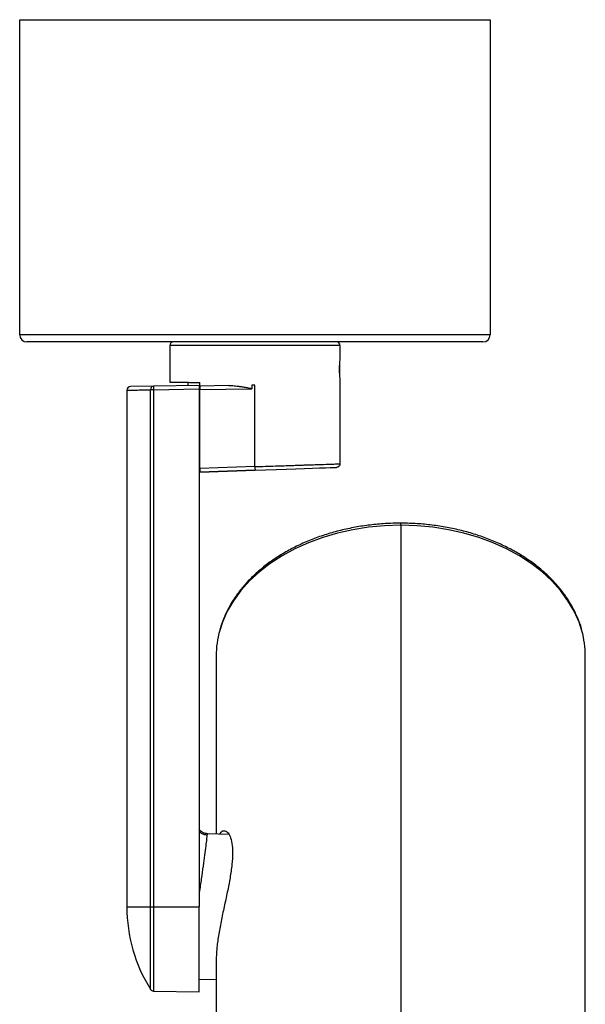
# Model space of a CAD drawing. Header units: millimetres. Extents: x 93 to 687, y 37 to 457.
# Tile 19 of 20: x 477 to 555, y 171 to 307. Entities that reach past the tile are written whole.
import ezdxf

# ---------------------------------------------------------------- set-up
doc = ezdxf.new("R2010")
doc.units = ezdxf.units.MM
doc.linetypes.add('SLD-Solid', pattern=[0])

msp = doc.modelspace()

# ---------------------------------------------------------------- linework, layer by layer
at = {"color": 7, "linetype": 'SLD-Solid', "lineweight": 25}
for p, q in [((477.23, 263.8), (477.23, 307.3)), ((477.23, 307.3), (542.23, 307.3)), ((542.23, 307.3), (542.23, 263.8)), ((542.23, 263.8), (477.23, 263.8)), ((541.23, 262.8), (478.23, 262.8)), ((497.98, 262.3), (497.98, 257.26)), ((521.48, 262.3), (497.98, 262.3)), ((521.48, 262.3), (521.48, 260.55)), ((521.4, 259.77), (521.4, 258.33)), ((500.48, 257.28), (500.48, 256.77)), ((502.13, 256.71), (502.13, 257.19)), ((521.48, 257.55), (521.48, 245.97)), ((492.03, 256.13), (492.03, 184.8)), ((495.72, 256.69), (492.52, 256.63)), ((495.31, 184.8), (495.31, 256.19)), ((495.72, 256.19), (495.31, 256.19)), ((502.03, 256.8), (495.72, 256.69)), ((495.72, 256.19), (502.02, 256.3)), ((495.72, 256.19), (495.72, 184.8)), ((502.02, 256.3), (502.03, 256.3)), ((502.03, 256.3), (502.03, 184.8)), ((506.13, 256.78), (502.13, 256.71)), ((502.13, 256.21), (509.32, 256.33)), ((502.13, 245.31), (502.13, 256.21)), ((509.73, 256.84), (509.32, 256.83)), ((509.32, 256.83), (509.32, 256.33)), ((509.73, 245.58), (509.73, 256.84)), ((502.13, 254.53), (502.03, 254.53)), ((502.13, 244.81), (502.03, 244.81)), ((509.73, 245.58), (502.13, 245.31)), ((509.74, 245.08), (502.13, 244.81)), ((502.13, 244.81), (509.74, 245.08)), ((529.87, 237.48), (529.87, 237.77)), ((529.87, 237.48), (529.87, 169.6)), ((504.37, 219.44), (504.37, 194.83)), ((555.37, 159.83), (555.37, 219.44)), ((506.12, 194.77), (503.17, 194.87)), ((492.03, 184.8), (495.31, 184.8)), ((495.31, 184.8), (495.72, 184.8)), ((495.31, 173.39), (495.31, 184.8)), ((495.72, 184.8), (502.03, 184.8)), ((495.72, 184.8), (495.72, 173.16)), ((502.03, 173.05), (502.03, 184.8)), ((504.37, 177.38), (504.37, 156.08)), ((504.37, 174.77), (502.03, 174.69)), ((495.72, 173.16), (502.03, 173.05))]:
    msp.add_line(p, q, dxfattribs=at)
at = {"color": 7, "linetype": 'SLD-Solid', "lineweight": 25, "flags": 128}
for points in [[(509.74, 245.08), (511.21, 245.13), (512.66, 245.18), (514.05, 245.23), (515.37, 245.28), (516.59, 245.32), (517.7, 245.36), (518.67, 245.39), (519.49, 245.42), (520.14, 245.44), (520.61, 245.46), (520.9, 245.47), (520.99, 245.47)], [(529.87, 237.48), (527.65, 237.41), (525.44, 237.2), (523.27, 236.86), (521.15, 236.39), (519.1, 235.79), (517.12, 235.06), (515.25, 234.21), (513.48, 233.26), (511.84, 232.19), (510.34, 231.03), (508.98, 229.79), (507.79, 228.46), (506.76, 227.06), (505.91, 225.61), (505.24, 224.11), (504.86, 222.95)], [(554.9, 222.9), (554.5, 224.11), (553.83, 225.61), (552.98, 227.06), (551.96, 228.46), (550.76, 229.79), (549.41, 231.03), (547.9, 232.19), (546.26, 233.26), (544.5, 234.21), (542.62, 235.06), (540.65, 235.79), (538.59, 236.39), (536.47, 236.86), (534.3, 237.2), (532.1, 237.41), (529.87, 237.48)]]:
    msp.add_lwpolyline(points, dxfattribs=at)
at = {"color": 7, "linetype": 'SLD-Solid', "lineweight": 25}
for centre, radius, start, end in [((478.23, 263.8), 1, 180, 270), ((541.23, 263.8), 1, 270, 0), ((498.48, 262.3), 0.5, 90, 180), ((520.98, 262.3), 0.5, 0, 90), ((492.53, 256.13), 0.5, 90.9999, 180.0248), ((495.77, 256.23), 0.465, 96.0219, 184.5878), ((502.88, 256.44), 7.16, 177.9999, 181.9995), ((517.39, 219.42), 13.02, 164.2686, 179.9139), ((542.36, 219.42), 13.01, 0.0842, 15.5007), ((513.5, 184.8), 21.47, 180, 212.0835), ((495.73, 173.66), 0.5, 212.0835, 269)]:
    msp.add_arc(centre, radius, start, end, dxfattribs=at)
for points, knots in [([(521.48, 260.55), (521.47, 260.53), (521.47, 260.48), (521.43, 260.13), (521.39, 259.63), (521.38, 259.24), (521.38, 259.05)], [0, 0, 0, 0, 0.255039, 0.508736, 0.758719, 1, 1, 1, 1]), ([(521.38, 259.05), (521.38, 259.05), (521.38, 259.04), (521.38, 259.01), (521.38, 258.97), (521.38, 258.88), (521.38, 258.71), (521.39, 258.38), (521.43, 257.96), (521.47, 257.62), (521.47, 257.57), (521.48, 257.55)], [0, 0, 0, 0, 0.00373, 0.01003, 0.030358, 0.06121, 0.12234, 0.245571, 0.49442, 0.748876, 1, 1, 1, 1]), ([(497.98, 257.26), (498.02, 257.26), (498.12, 257.26), (498.93, 257.25), (500.22, 257.23), (501.48, 257.2), (502.13, 257.19)], [0, 0, 0, 0, 0.237327, 0.483104, 0.737328, 1, 1, 1, 1]), ([(492.03, 256.13), (492.03, 256.13), (492.05, 256.13), (492.21, 256.14), (492.53, 256.14), (493.1, 256.15), (493.99, 256.17), (494.85, 256.18), (495.31, 256.19)], [0, 0, 0, 0, 0.105985, 0.236258, 0.390804, 0.569615, 0.772684, 1, 1, 1, 1]), ([(502.03, 256.8), (502.03, 256.79), (502.02, 256.78), (502.02, 256.71), (502.02, 256.62), (502.02, 256.53), (502.02, 256.42), (502.02, 256.34), (502.02, 256.3)], [0, 0, 0, 0, 0.199159, 0.431727, 0.561155, 0.699014, 0.845297, 1, 1, 1, 1]), ([(502.03, 256.8), (502.03, 256.79), (502.03, 256.78), (502.03, 256.66), (502.03, 256.52), (502.03, 256.4), (502.03, 256.33), (502.03, 256.3)], [0, 0, 0, 0, 0.247392, 0.499458, 0.749063, 0.871883, 1, 1, 1, 1]), ([(502.13, 256.71), (502.13, 256.7), (502.13, 256.68), (502.13, 256.57), (502.13, 256.4), (502.13, 256.27), (502.13, 256.21)], [0, 0, 0, 0, 0.25001, 0.5, 0.74999, 1, 1, 1, 1]), ([(506.13, 256.78), (506.25, 256.78), (506.48, 256.78), (506.86, 256.75), (507.28, 256.71), (507.74, 256.65), (508.24, 256.57), (508.71, 256.48), (509.06, 256.42), (509.24, 256.37), (509.29, 256.35), (509.31, 256.34), (509.31, 256.34), (509.32, 256.33), (509.32, 256.33)], [0, 0, 0, 0, 0.106866, 0.225962, 0.357503, 0.501649, 0.65852, 0.82821, 0.940055, 0.982343, 0.994039, 0.997649, 0.998957, 1, 1, 1, 1]), ([(502.13, 245.31), (502.13, 245.25), (502.13, 245.12), (502.13, 244.95), (502.13, 244.86), (502.13, 244.82), (502.13, 244.82), (502.13, 244.81)], [0, 0, 0, 0, 0.249627, 0.499334, 0.744091, 0.870792, 1, 1, 1, 1]), ([(509.73, 245.58), (510.22, 245.6), (511.17, 245.63), (512.92, 245.68), (514.43, 245.73), (515.67, 245.78), (516.37, 245.8), (517, 245.82), (517.55, 245.84), (518.46, 245.87), (519.61, 245.91), (520.69, 245.94), (521.35, 245.97), (521.44, 245.97), (521.48, 245.97)], [0, 0, 0, 0, 0.079904, 0.154856, 0.289711, 0.338186, 0.383488, 0.425618, 0.464574, 0.500357, 0.630409, 0.757031, 0.880227, 1, 1, 1, 1]), ([(509.73, 245.58), (509.73, 245.51), (509.73, 245.38), (509.74, 245.22), (509.74, 245.1), (509.74, 245.09), (509.74, 245.08)], [0, 0, 0, 0, 0.25, 0.5, 0.75, 1, 1, 1, 1]), ([(529.87, 237.77), (529.5, 237.77), (528.43, 237.76), (526.67, 237.64), (524.6, 237.4), (522.56, 237.02), (520.57, 236.53), (518.65, 235.93), (516.79, 235.21), (515.03, 234.38), (513.37, 233.45), (511.82, 232.43), (510.39, 231.31), (509.09, 230.12), (507.93, 228.84), (506.93, 227.51), (506.08, 226.11), (505.41, 224.67), (505.01, 223.66), (504.89, 223.12), (504.88, 223.08)], [0, 0, 0, 0, 0.031928, 0.092209, 0.152509, 0.212822, 0.27315, 0.333495, 0.39386, 0.454242, 0.514638, 0.575034, 0.635413, 0.695752, 0.756019, 0.816178, 0.876191, 0.936024, 0.995658, 1, 1, 1, 1]), ([(554.87, 223.03), (554.86, 223.09), (554.74, 223.64), (554.34, 224.67), (553.67, 226.1), (552.83, 227.48), (551.84, 228.81), (550.69, 230.08), (549.41, 231.27), (547.99, 232.39), (546.45, 233.41), (544.79, 234.34), (543.03, 235.17), (541.19, 235.9), (539.27, 236.51), (537.28, 237), (535.25, 237.38), (533.18, 237.63), (531.38, 237.75), (530.28, 237.76), (529.87, 237.77)], [0, 0, 0, 0, 0.006823, 0.065905, 0.125129, 0.18453, 0.244116, 0.303873, 0.363775, 0.423788, 0.48388, 0.544022, 0.604194, 0.664377, 0.724559, 0.784736, 0.844907, 0.905072, 0.965233, 1, 1, 1, 1]), ([(503.17, 194.87), (502.97, 194.9), (502.55, 194.97), (502.13, 195.28), (502, 195.52), (501.98, 195.56)], [0, 0, 0, 0, 0.431187, 0.896737, 1, 1, 1, 1]), ([(503.17, 194.69), (503.03, 194.7), (502.74, 194.73), (502.35, 194.93), (502.1, 195.11), (502.03, 195.25), (502.03, 195.25)], [0, 0, 0, 0, 0.311365, 0.646258, 0.991505, 1, 1, 1, 1]), ([(502.03, 186.54), (502.04, 186.61), (502.17, 187.34), (502.36, 188.68), (502.62, 190.43), (502.82, 191.96), (502.98, 193.23), (503.09, 194.16), (503.16, 194.76), (503.17, 194.83), (503.17, 194.87)], [0, 0, 0, 0, 0.016444, 0.157895, 0.298875, 0.439478, 0.579797, 0.719927, 0.859963, 1, 1, 1, 1]), ([(504.88, 194.81), (504.93, 194.92), (505.11, 195.24), (505.48, 195.35), (505.92, 195.17), (506.31, 194.57), (506.57, 193.6), (506.67, 192.28), (506.57, 190.65), (506.31, 188.82), (505.92, 186.84), (505.48, 184.8), (505.04, 182.76), (504.68, 180.79), (504.42, 178.93), (504.39, 177.9), (504.37, 177.38)], [0, 0, 0, 0, 0.036726, 0.110984, 0.185129, 0.259039, 0.333251, 0.407001, 0.48129, 0.555416, 0.629537, 0.70388, 0.777789, 0.852014, 0.925933, 1, 1, 1, 1])]:
    msp.add_open_spline(points, degree=3, knots=knots, dxfattribs=at)
msp.add_open_spline([(521.48, 245.97), (521.47, 245.91), (521.46, 245.78), (521.34, 245.62), (521.19, 245.5), (521.06, 245.48), (520.99, 245.47)], degree=3, dxfattribs=at)

doc.saveas('drawing.dxf')
